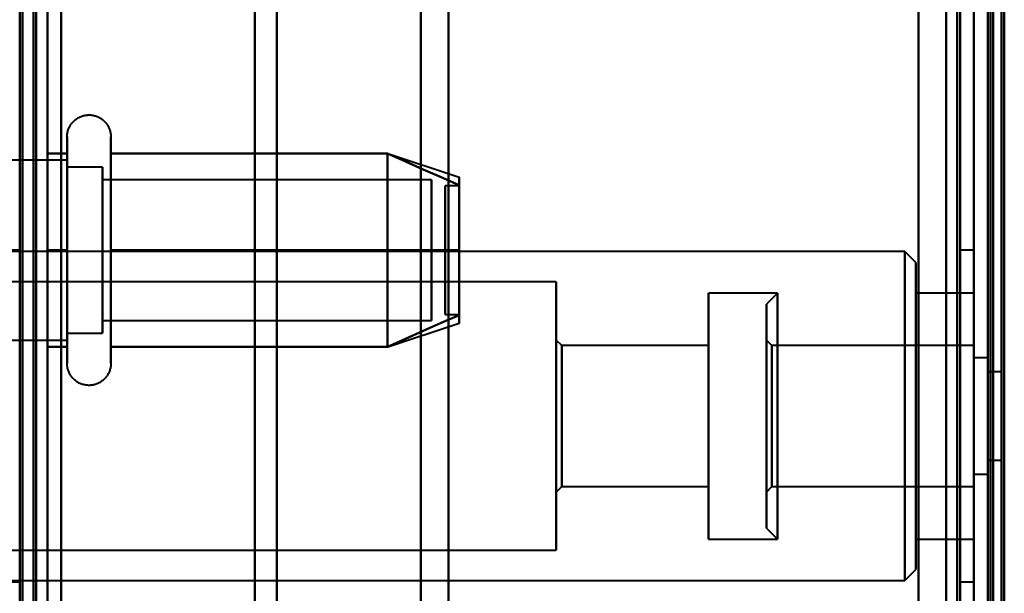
# Model space of a CAD drawing. Header units: millimetres. Extents: x -1087 to 1688, y -120 to 936.
# Tile 35 of 88: x -535 to -499, y 690 to 711. Entities that reach past the tile are written whole.
import ezdxf

# ---------------------------------------------------------------- set-up
doc = ezdxf.new("R2010")
doc.units = ezdxf.units.MM
doc.layers.add('G-IMPT', color=8, linetype='Continuous', lineweight=40)

# ---------------------------------------------------------------- blocks, each defined once
blk = doc.blocks.new('NEXA 400 CALQUES_dwg-748074-Arrière')
at = {"layer": 'G-IMPT'}
for p, q in [((-534.5, 862.272), (-534.5, 129.472)), ((-500, 827.772), (-500, 128.972)), ((-500, 129.472), (-500, 827.272)), ((-500, 638.372), (-500, 750.872)), ((-500, 638.372), (-500, 750.872)), ((-500, 750.872), (-500, 525.872)), ((-500, 750.872), (-500, 525.872)), ((-499.3, 638.372), (-499.3, 750.872)), ((-499.3, 750.872), (-499.3, 638.372)), ((-534.5, 739.872), (-534.5, 638.372)), ((-534.5, 638.372), (-534.5, 739.872)), ((-500.5, 739.872), (-500.5, 638.372)), ((-500.5, 638.372), (-500.5, 739.872)), ((-500, 739.872), (-500, 638.372)), ((-500, 638.372), (-500, 739.872)), ((-526, 739.372), (-526, 638.372)), ((-526, 638.372), (-526, 739.372)), ((-500, 739.372), (-500, 638.372)), ((-500, 739.372), (-500, 537.372)), ((-500, 638.372), (-500, 739.372)), ((-525.198, 638.372), (-525.198, 738.781)), ((-525.198, 738.781), (-525.198, 638.372)), ((-520, 738.372), (-520, 638.372)), ((-520, 638.372), (-520, 738.372)), ((-501, 738.372), (-501, 638.372)), ((-501, 638.372), (-501, 738.372)), ((-501, 538.372), (-501, 738.372)), ((-518.99, 638.372), (-518.99, 737.746)), ((-518.99, 638.372), (-518.99, 737.746)), ((-518.99, 737.746), (-518.99, 638.372)), ((-518.99, 737.746), (-518.99, 638.372)), ((-499.3, 638.372), (-499.3, 737.746)), ((-499.3, 737.746), (-499.3, 538.998)), ((-499.3, 737.746), (-499.3, 538.998)), ((-532.785, 704.922), (-532.785, 706.972)), ((-531.204, 706.972), (-531.204, 704.922)), ((-532.785, 698.772), (-532.785, 706.423)), ((-531.204, 706.423), (-531.204, 698.772)), ((-521.189, 706.367), (-518.611, 705.508)), ((-532.785, 706.122), (-535, 706.122)), ((-532.785, 704.497), (-532.785, 706.122)), ((-532.785, 706.122), (-532.785, 701.247)), ((-531.5, 705.872), (-532.785, 705.872)), ((-532.785, 701.372), (-532.785, 705.872)), ((-532.785, 705.872), (-532.785, 701.372)), ((-532.785, 699.622), (-532.785, 705.687)), ((-531.5, 704.372), (-531.5, 705.872)), ((-531.5, 705.872), (-531.5, 700.274)), ((-531.5, 701.372), (-531.5, 705.47)), ((-531.5, 705.47), (-531.5, 699.872)), ((-519.611, 705.421), (-531.5, 705.421)), ((-531.5, 700.665), (-531.5, 705.421)), ((-531.5, 705.421), (-531.5, 700.665)), ((-519.611, 700.665), (-519.611, 705.421)), ((-519.611, 705.421), (-519.611, 700.665)), ((-532.785, 699.322), (-532.785, 704.922)), ((-531.5, 700.324), (-531.5, 705.079)), ((-531.5, 705.079), (-531.5, 700.324)), ((-531.204, 704.922), (-531.204, 699.322)), ((-519.611, 700.324), (-519.611, 705.079)), ((-519.611, 705.079), (-519.611, 700.324)), ((-518.611, 705.202), (-519.111, 705.202)), ((-519.111, 700.554), (-519.111, 705.202)), ((-519.111, 705.202), (-519.111, 700.554)), ((-519.111, 700.542), (-519.111, 705.191)), ((-519.111, 705.191), (-519.111, 700.542)), ((-518.611, 700.554), (-518.611, 705.202)), ((-518.611, 705.202), (-518.611, 700.554)), ((-518.611, 700.542), (-518.611, 705.191)), ((-518.611, 705.191), (-518.611, 700.542)), ((-532.785, 700.058), (-532.785, 704.497)), ((-532.785, 704.497), (-532.785, 699.622)), ((-532.785, 699.872), (-532.785, 704.372)), ((-532.785, 704.372), (-532.785, 699.872)), ((-531.5, 699.872), (-531.5, 704.372)), ((-534.5, 702.872), (-535, 702.872)), ((-502.5, 702.822), (-535, 702.822)), ((-534.5, 696.872), (-534.5, 702.872)), ((-534.5, 702.872), (-534.5, 696.872)), ((-502.1, 702.422), (-502.5, 702.822)), ((-502.5, 696.872), (-502.5, 702.822)), ((-502.5, 702.822), (-502.5, 696.872)), ((-500, 702.872), (-500.5, 702.872)), ((-500.5, 702.872), (-500.5, 696.872)), ((-500.5, 696.872), (-500.5, 702.872)), ((-500, 702.872), (-500, 696.872)), ((-500, 696.872), (-500, 702.872)), ((-502.1, 696.872), (-502.1, 702.422)), ((-502.1, 702.422), (-502.1, 696.872)), ((-515.1, 701.722), (-536.1, 701.722)), ((-515.1, 701.722), (-515.1, 696.872)), ((-515.1, 696.872), (-515.1, 701.722)), ((-507.1, 701.322), (-509.6, 701.322)), ((-509.6, 701.322), (-509.6, 696.872)), ((-509.6, 696.872), (-509.6, 701.322)), ((-507.1, 701.322), (-507.5, 700.922)), ((-507.1, 701.322), (-507.1, 695.168)), ((-507.1, 696.872), (-507.1, 701.322)), ((-500, 701.322), (-502.1, 701.322)), ((-502.1, 696.872), (-502.1, 701.322)), ((-502.1, 701.322), (-502.1, 696.872)), ((-500, 701.322), (-500, 696.872)), ((-500, 692.422), (-500, 701.322)), ((-500, 692.422), (-500, 701.322)), ((-507.5, 700.922), (-507.5, 695.321)), ((-507.5, 695.321), (-507.5, 700.922)), ((-531.5, 700.324), (-519.611, 700.324)), ((-519.111, 700.542), (-518.611, 700.542)), ((-521.189, 699.377), (-518.611, 700.237)), ((-535, 699.622), (-532.785, 699.622)), ((-532.785, 699.872), (-531.5, 699.872)), ((-514.9, 699.422), (-515.1, 699.622)), ((-515.1, 699.622), (-515.1, 696.872)), ((-515.1, 696.872), (-515.1, 699.622)), ((-507.3, 699.422), (-507.5, 699.622)), ((-507.5, 699.622), (-507.5, 695.819)), ((-507.5, 695.819), (-507.5, 699.622)), ((-509.6, 699.422), (-514.9, 699.422)), ((-514.9, 699.422), (-514.9, 696.872)), ((-514.9, 696.872), (-514.9, 699.422)), ((-509.6, 699.422), (-509.6, 696.872)), ((-509.6, 696.872), (-509.6, 699.422)), ((-500, 699.422), (-507.3, 699.422)), ((-507.3, 699.422), (-507.3, 696.872)), ((-507.3, 695.896), (-507.3, 699.422)), ((-500, 699.422), (-500, 694.322)), ((-500, 699.422), (-500, 694.322)), ((-500, 696.872), (-500, 699.422)), ((-499.5, 698.972), (-500, 698.972)), ((-500, 698.972), (-500, 696.872)), ((-500, 694.772), (-500, 698.972)), ((-500, 694.772), (-500, 698.972)), ((-499.5, 698.972), (-499.5, 696.872)), ((-499.5, 696.872), (-499.5, 698.972)), ((-507.1, 698.577), (-507.1, 692.422)), ((-499, 698.472), (-499.5, 698.472)), ((-499.5, 698.472), (-499.5, 696.872)), ((-499.5, 696.872), (-499.5, 698.472)), ((-499, 698.472), (-499, 695.272)), ((-499, 698.472), (-499, 695.272)), ((-499, 696.872), (-499, 698.472)), ((-507.5, 698.424), (-507.5, 692.822)), ((-507.5, 692.822), (-507.5, 698.424)), ((-507.5, 697.926), (-507.5, 694.122)), ((-507.5, 694.122), (-507.5, 697.926)), ((-507.3, 694.322), (-507.3, 697.849)), ((-534.5, 690.872), (-534.5, 696.872)), ((-534.5, 696.872), (-534.5, 690.872)), ((-515.1, 696.872), (-515.1, 694.122)), ((-515.1, 696.872), (-515.1, 692.022)), ((-515.1, 694.122), (-515.1, 696.872)), ((-515.1, 692.022), (-515.1, 696.872)), ((-514.9, 696.872), (-514.9, 694.322)), ((-514.9, 694.322), (-514.9, 696.872)), ((-509.6, 696.872), (-509.6, 692.422)), ((-509.6, 692.422), (-509.6, 696.872)), ((-509.6, 696.872), (-509.6, 694.322)), ((-509.6, 694.322), (-509.6, 696.872)), ((-507.3, 696.872), (-507.3, 694.322)), ((-507.3, 696.872), (-507.3, 694.322)), ((-507.1, 695.168), (-507.1, 696.872)), ((-507.1, 692.422), (-507.1, 696.872)), ((-502.5, 690.922), (-502.5, 696.872)), ((-502.5, 696.872), (-502.5, 690.922)), ((-502.1, 692.422), (-502.1, 696.872)), ((-502.1, 691.322), (-502.1, 696.872)), ((-502.1, 696.872), (-502.1, 692.422)), ((-502.1, 696.872), (-502.1, 691.322)), ((-500.5, 696.872), (-500.5, 690.872)), ((-500.5, 690.872), (-500.5, 696.872)), ((-500, 696.872), (-500, 694.772)), ((-500, 696.872), (-500, 694.772)), ((-500, 694.322), (-500, 696.872)), ((-500, 694.322), (-500, 696.872)), ((-500, 696.872), (-500, 692.422)), ((-500, 696.872), (-500, 692.422)), ((-500, 696.872), (-500, 690.872)), ((-500, 690.872), (-500, 696.872)), ((-499.5, 696.872), (-499.5, 695.272)), ((-499.5, 696.872), (-499.5, 694.772)), ((-499.5, 695.272), (-499.5, 696.872)), ((-499.5, 694.772), (-499.5, 696.872)), ((-499, 695.272), (-499, 696.872)), ((-499, 695.272), (-499, 696.872)), ((-507.3, 694.322), (-507.3, 695.896)), ((-499.5, 695.272), (-499, 695.272)), ((-500, 694.772), (-499.5, 694.772)), ((-515.1, 694.122), (-514.9, 694.322)), ((-514.9, 694.322), (-509.6, 694.322)), ((-507.5, 694.122), (-507.3, 694.322)), ((-507.3, 694.322), (-500, 694.322)), ((-507.5, 692.822), (-507.1, 692.422)), ((-509.6, 692.422), (-507.1, 692.422)), ((-502.1, 692.422), (-500, 692.422)), ((-536.1, 692.022), (-515.1, 692.022)), ((-502.5, 690.922), (-502.1, 691.322)), ((-535, 690.922), (-502.5, 690.922)), ((-535, 690.872), (-534.5, 690.872)), ((-500.5, 690.872), (-500, 690.872))]:
    blk.add_line(p, q, dxfattribs=at)
at = {"layer": 'G-IMPT', "flags": 128}
for points in [[(-534.5, 128.972), (-534.5, 312.422), (-534.5, 495.872), (-534.5, 679.322), (-534.5, 862.772)], [(-534.4, 862.772), (-534.4, 679.322), (-534.4, 495.872), (-534.4, 312.422), (-534.4, 128.972)], [(-534.4, 862.772), (-534.4, 679.322), (-534.4, 495.872), (-534.4, 312.422), (-534.4, 128.972)], [(-534.4, 128.972), (-534.4, 312.422), (-534.4, 495.872), (-534.4, 679.322), (-534.4, 862.772)], [(-534.5, 129.472), (-534.5, 312.672), (-534.5, 495.872), (-534.5, 679.072), (-534.5, 862.272)], [(-534.5, 862.272), (-534.5, 679.072), (-534.5, 495.872), (-534.5, 312.672), (-534.5, 129.472)], [(-534.5, 129.472), (-534.5, 312.672), (-534.5, 495.872), (-534.5, 679.072), (-534.5, 862.272)], [(-534.5, 862.272), (-534.5, 679.072), (-534.5, 495.872), (-534.5, 312.672), (-534.5, 129.472)], [(-534.5, 862.272), (-534.5, 679.072), (-534.5, 495.872), (-534.5, 312.672), (-534.5, 129.472)], [(-534, 862.272), (-534, 679.072), (-534, 495.872), (-534, 312.672), (-534, 129.472)], [(-534, 862.272), (-534, 679.072), (-534, 495.872), (-534, 312.672), (-534, 129.472)], [(-534, 129.472), (-534, 312.672), (-534, 495.872), (-534, 679.072), (-534, 862.272)], [(-533.9, 129.472), (-533.9, 312.672), (-533.9, 495.872), (-533.9, 679.072), (-533.9, 862.272)], [(-533.9, 862.272), (-533.9, 679.072), (-533.9, 495.872), (-533.9, 312.672), (-533.9, 129.472)], [(-533.9, 129.472), (-533.9, 312.672), (-533.9, 495.872), (-533.9, 679.072), (-533.9, 862.272)], [(-534.5, 827.772), (-534.5, 653.072), (-534.5, 478.372), (-534.5, 303.672), (-534.5, 128.972)], [(-534.4, 128.972), (-534.4, 303.672), (-534.4, 478.372), (-534.4, 653.072), (-534.4, 827.772)], [(-534.4, 827.772), (-534.4, 653.072), (-534.4, 478.372), (-534.4, 303.672), (-534.4, 128.972)], [(-534.4, 128.972), (-534.4, 303.672), (-534.4, 478.372), (-534.4, 653.072), (-534.4, 827.772)], [(-502, 827.772), (-502, 653.072), (-502, 478.372), (-502, 303.672), (-502, 128.972)], [(-502, 128.972), (-502, 303.672), (-502, 478.372), (-502, 653.072), (-502, 827.772)], [(-502, 128.972), (-502, 303.672), (-502, 478.372), (-502, 653.072), (-502, 827.772)], [(-502, 827.772), (-502, 653.072), (-502, 478.372), (-502, 303.672), (-502, 128.972)], [(-500, 827.772), (-500, 653.072), (-500, 478.372), (-500, 303.672), (-500, 128.972)], [(-500, 128.972), (-500, 303.672), (-500, 478.372), (-500, 653.072), (-500, 827.772)], [(-499.5, 827.772), (-499.5, 653.072), (-499.5, 478.372), (-499.5, 303.672), (-499.5, 128.972)], [(-499.4, 128.972), (-499.4, 303.672), (-499.4, 478.372), (-499.4, 653.072), (-499.4, 827.772)], [(-499.4, 827.772), (-499.4, 653.072), (-499.4, 478.372), (-499.4, 303.672), (-499.4, 128.972)], [(-499.4, 128.972), (-499.4, 303.672), (-499.4, 478.372), (-499.4, 653.072), (-499.4, 827.772)], [(-499, 129.372), (-499, 303.872), (-499, 478.372), (-499, 652.872), (-499, 827.372)], [(-499, 827.372), (-499, 652.872), (-499, 478.372), (-499, 303.872), (-499, 129.372)], [(-533.5, 129.472), (-533.5, 303.922), (-533.5, 478.372), (-533.5, 652.822), (-533.5, 827.272)], [(-533.5, 827.272), (-533.5, 652.822), (-533.5, 478.372), (-533.5, 303.922), (-533.5, 129.472)], [(-533.5, 129.472), (-533.5, 303.922), (-533.5, 478.372), (-533.5, 652.822), (-533.5, 827.272)], [(-533.5, 827.272), (-533.5, 652.822), (-533.5, 478.372), (-533.5, 303.922), (-533.5, 129.472)], [(-502, 827.272), (-502, 652.822), (-502, 478.372), (-502, 303.922), (-502, 129.472)], [(-502, 129.472), (-502, 303.922), (-502, 478.372), (-502, 652.822), (-502, 827.272)], [(-502, 129.472), (-502, 303.922), (-502, 478.372), (-502, 652.822), (-502, 827.272)], [(-502, 827.272), (-502, 652.822), (-502, 478.372), (-502, 303.922), (-502, 129.472)], [(-500.6, 827.272), (-500.6, 652.822), (-500.6, 478.372), (-500.6, 303.922), (-500.6, 129.472)], [(-500.6, 827.272), (-500.6, 652.822), (-500.6, 478.372), (-500.6, 303.922), (-500.6, 129.472)], [(-500.6, 129.472), (-500.6, 303.922), (-500.6, 478.372), (-500.6, 652.822), (-500.6, 827.272)], [(-500.6, 129.472), (-500.6, 303.922), (-500.6, 478.372), (-500.6, 652.822), (-500.6, 827.272)], [(-500.6, 129.472), (-500.6, 303.922), (-500.6, 478.372), (-500.6, 652.822), (-500.6, 827.272)], [(-500.6, 827.272), (-500.6, 652.822), (-500.6, 478.372), (-500.6, 303.922), (-500.6, 129.472)], [(-500.5, 129.472), (-500.5, 303.922), (-500.5, 478.372), (-500.5, 652.822), (-500.5, 827.272)], [(-500.5, 827.272), (-500.5, 652.822), (-500.5, 478.372), (-500.5, 303.922), (-500.5, 129.472)], [(-500, 827.272), (-500, 652.822), (-500, 478.372), (-500, 303.922), (-500, 129.472)], [(-500, 129.472), (-500, 303.922), (-500, 478.372), (-500, 652.822), (-500, 827.272)], [(-500, 129.472), (-500, 303.922), (-500, 478.372), (-500, 652.822), (-500, 827.272)], [(-500, 161.372), (-500, 327.847), (-500, 494.322), (-500, 660.797), (-500, 827.272)], [(-500, 827.272), (-500, 652.822), (-500, 478.372), (-500, 303.922), (-500, 129.472)], [(-500, 827.272), (-500, 660.797), (-500, 494.322), (-500, 327.847), (-500, 161.372)], [(-499.5, 827.272), (-499.5, 652.822), (-499.5, 478.372), (-499.5, 303.922), (-499.5, 129.472)], [(-499.5, 129.472), (-499.5, 303.922), (-499.5, 478.372), (-499.5, 652.822), (-499.5, 827.272)], [(-499.5, 129.472), (-499.5, 303.922), (-499.5, 478.372), (-499.5, 652.822), (-499.5, 827.272)], [(-499.5, 827.272), (-499.5, 652.822), (-499.5, 478.372), (-499.5, 303.922), (-499.5, 129.472)], [(-499.5, 129.472), (-499.5, 303.922), (-499.5, 478.372), (-499.5, 652.822), (-499.5, 827.272)], [(-499.5, 827.272), (-499.5, 652.822), (-499.5, 478.372), (-499.5, 303.922), (-499.5, 129.472)], [(-499, 827.272), (-499, 652.822), (-499, 478.372), (-499, 303.922), (-499, 129.472)], [(-499, 129.472), (-499, 303.922), (-499, 478.372), (-499, 652.822), (-499, 827.272)], [(-498.9, 161.372), (-498.9, 327.847), (-498.9, 494.322), (-498.9, 660.797), (-498.9, 827.272)], [(-498.9, 827.272), (-498.9, 660.797), (-498.9, 494.322), (-498.9, 327.847), (-498.9, 161.372)], [(-534.5, 642.872), (-534.5, 672.872), (-534.5, 702.872), (-534.5, 732.872), (-534.5, 762.872)], [(-534.5, 762.872), (-534.5, 732.872), (-534.5, 702.872), (-534.5, 672.872), (-534.5, 642.872)], [(-534.5, 642.872), (-534.5, 672.872), (-534.5, 702.872), (-534.5, 732.872), (-534.5, 762.872)], [(-534.5, 762.872), (-534.5, 732.872), (-534.5, 702.872), (-534.5, 672.872), (-534.5, 642.872)], [(-533.5, 762.872), (-533.5, 732.872), (-533.5, 702.872), (-533.5, 672.872), (-533.5, 642.872)], [(-533.5, 642.872), (-533.5, 672.872), (-533.5, 702.872), (-533.5, 732.872), (-533.5, 762.872)], [(-533.5, 762.872), (-533.5, 732.872), (-533.5, 702.872), (-533.5, 672.872), (-533.5, 642.872)], [(-533.5, 642.872), (-533.5, 672.872), (-533.5, 702.872), (-533.5, 732.872), (-533.5, 762.872)], [(-534.5, 735.672), (-534.5, 719.272), (-534.5, 702.872), (-534.5, 686.472), (-534.5, 670.072)], [(-534.5, 670.072), (-534.5, 686.472), (-534.5, 702.872), (-534.5, 719.272), (-534.5, 735.672)], [(-533, 735.672), (-533, 719.272), (-533, 702.872), (-533, 686.472), (-533, 670.072)], [(-533, 670.072), (-533, 686.472), (-533, 702.872), (-533, 719.272), (-533, 735.672)], [(-533, 735.672), (-533, 719.272), (-533, 702.872), (-533, 686.472), (-533, 670.072)], [(-533, 670.072), (-533, 686.472), (-533, 702.872), (-533, 719.272), (-533, 735.672)], [(-533, 670.072), (-533, 686.472), (-533, 702.872), (-533, 719.272), (-533, 735.672)], [(-533, 735.672), (-533, 719.272), (-533, 702.872), (-533, 686.472), (-533, 670.072)], [(-532.785, 706.972), (-532.785, 707.004), (-532.783, 707.035), (-532.779, 707.067), (-532.775, 707.098), (-532.769, 707.129), (-532.762, 707.16), (-532.754, 707.191), (-532.745, 707.221), (-532.734, 707.251), (-532.723, 707.28), (-532.71, 707.309), (-532.696, 707.337), (-532.681, 707.365), (-532.664, 707.392), (-532.647, 707.419), (-532.629, 707.444), (-532.609, 707.469), (-532.589, 707.493), (-532.568, 707.517), (-532.545, 707.539), (-532.522, 707.561), (-532.498, 707.582), (-532.474, 707.601), (-532.448, 707.62), (-532.422, 707.637), (-532.395, 707.654), (-532.367, 707.669), (-532.339, 707.684), (-532.31, 707.697), (-532.281, 707.709), (-532.251, 707.72), (-532.221, 707.73), (-532.191, 707.738), (-532.16, 707.745), (-532.129, 707.751), (-532.098, 707.756), (-532.066, 707.759), (-532.035, 707.762), (-532.003, 707.763), (-531.972, 707.762), (-531.94, 707.761), (-531.909, 707.758), (-531.877, 707.754), (-531.846, 707.749), (-531.815, 707.742), (-531.784, 707.734), (-531.754, 707.725), (-531.724, 707.715), (-531.695, 707.704), (-531.666, 707.691), (-531.637, 707.677), (-531.609, 707.662), (-531.582, 707.646), (-531.555, 707.629), (-531.53, 707.611), (-531.504, 707.592), (-531.48, 707.572), (-531.456, 707.551), (-531.434, 707.529), (-531.412, 707.506), (-531.391, 707.482), (-531.371, 707.458), (-531.352, 707.433), (-531.334, 707.407), (-531.317, 707.38), (-531.302, 707.352), (-531.287, 707.324), (-531.273, 707.296), (-531.261, 707.267), (-531.25, 707.237), (-531.24, 707.207), (-531.231, 707.177), (-531.224, 707.146), (-531.217, 707.115), (-531.212, 707.084), (-531.208, 707.052), (-531.206, 707.021), (-531.204, 706.989), (-531.204, 706.972)], [(-532.785, 706.972), (-532.785, 706.969), (-532.785, 706.959), (-532.785, 706.943), (-532.785, 706.92), (-532.785, 706.891), (-532.785, 706.855), (-532.785, 706.813), (-532.785, 706.764), (-532.785, 706.709), (-532.785, 706.649), (-532.785, 706.582), (-532.785, 706.509), (-532.785, 706.43), (-532.785, 706.346), (-532.785, 706.256), (-532.785, 706.161), (-532.785, 706.06), (-532.785, 705.955), (-532.785, 705.844), (-532.785, 705.729), (-532.785, 705.609), (-532.785, 705.485), (-532.785, 705.356), (-532.785, 705.224), (-532.785, 705.088), (-532.785, 704.948), (-532.785, 704.805), (-532.785, 704.659), (-532.785, 704.51), (-532.785, 704.358), (-532.785, 704.204), (-532.785, 704.048), (-532.785, 703.89), (-532.785, 703.73), (-532.785, 703.569), (-532.785, 703.407), (-532.785, 703.244), (-532.785, 703.08), (-532.785, 702.917), (-532.785, 702.753), (-532.785, 702.589), (-532.785, 702.425), (-532.785, 702.263), (-532.785, 702.101), (-532.785, 701.941), (-532.785, 701.782), (-532.785, 701.625), (-532.785, 701.469), (-532.785, 701.317), (-532.785, 701.166), (-532.785, 701.018), (-532.785, 700.874), (-532.785, 700.732), (-532.785, 700.594), (-532.785, 700.459), (-532.785, 700.329), (-532.785, 700.202), (-532.785, 700.08), (-532.785, 699.962), (-532.785, 699.849), (-532.785, 699.741), (-532.785, 699.637), (-532.785, 699.539), (-532.785, 699.446), (-532.785, 699.359), (-532.785, 699.322)], [(-532.785, 706.423), (-532.785, 706.502), (-532.785, 706.575), (-532.785, 706.643), (-532.785, 706.704), (-532.785, 706.76), (-532.785, 706.809), (-532.785, 706.851), (-532.785, 706.888), (-532.785, 706.918), (-532.785, 706.941), (-532.785, 706.958), (-532.785, 706.968), (-532.785, 706.972)], [(-531.204, 706.972), (-531.204, 706.969), (-531.204, 706.959), (-531.204, 706.943), (-531.204, 706.92), (-531.204, 706.891), (-531.204, 706.855), (-531.204, 706.813), (-531.204, 706.764), (-531.204, 706.709), (-531.204, 706.649), (-531.204, 706.582), (-531.204, 706.509), (-531.204, 706.43), (-531.204, 706.423)], [(-531.204, 699.322), (-531.204, 699.406), (-531.204, 699.497), (-531.204, 699.593), (-531.204, 699.694), (-531.204, 699.8), (-531.204, 699.911), (-531.204, 700.026), (-531.204, 700.147), (-531.204, 700.271), (-531.204, 700.4), (-531.204, 700.533), (-531.204, 700.669), (-531.204, 700.81), (-531.204, 700.953), (-531.204, 701.099), (-531.204, 701.249), (-531.204, 701.4), (-531.204, 701.555), (-531.204, 701.711), (-531.204, 701.869), (-531.204, 702.029), (-531.204, 702.19), (-531.204, 702.352), (-531.204, 702.515), (-531.204, 702.679), (-531.204, 702.843), (-531.204, 703.007), (-531.204, 703.171), (-531.204, 703.334), (-531.204, 703.496), (-531.204, 703.658), (-531.204, 703.818), (-531.204, 703.977), (-531.204, 704.134), (-531.204, 704.289), (-531.204, 704.442), (-531.204, 704.592), (-531.204, 704.739), (-531.204, 704.884), (-531.204, 705.025), (-531.204, 705.163), (-531.204, 705.297), (-531.204, 705.427), (-531.204, 705.554), (-531.204, 705.675), (-531.204, 705.793), (-531.204, 705.906), (-531.204, 706.013), (-531.204, 706.116), (-531.204, 706.214), (-531.204, 706.306), (-531.204, 706.393), (-531.204, 706.474), (-531.204, 706.55), (-531.204, 706.619), (-531.204, 706.683), (-531.204, 706.74), (-531.204, 706.792), (-531.204, 706.837), (-531.204, 706.875), (-531.204, 706.908), (-531.204, 706.933), (-531.204, 706.953), (-531.204, 706.965), (-531.204, 706.972), (-531.204, 706.972)], [(-533.5, 702.872), (-533.5, 703.747), (-533.5, 704.622), (-533.5, 705.497), (-533.5, 706.372)], [(-533.5, 706.372), (-533.321, 706.372), (-533.143, 706.372), (-532.964, 706.372), (-532.785, 706.372)], [(-533.5, 706.372), (-533.321, 706.372), (-533.143, 706.372), (-532.964, 706.372), (-532.785, 706.372)], [(-532.785, 706.372), (-532.964, 706.372), (-533.143, 706.372), (-533.321, 706.372), (-533.5, 706.372)], [(-533.5, 706.372), (-533.5, 705.497), (-533.5, 704.622), (-533.5, 703.747), (-533.5, 702.872)], [(-532.785, 706.372), (-532.964, 706.372), (-533.143, 706.372), (-533.321, 706.372), (-533.5, 706.372)], [(-533.5, 702.872), (-533.5, 703.747), (-533.5, 704.622), (-533.5, 705.497), (-533.5, 706.372)], [(-533.5, 706.372), (-533.5, 705.497), (-533.5, 704.622), (-533.5, 703.747), (-533.5, 702.872)], [(-532.785, 698.772), (-532.785, 698.776), (-532.785, 698.785), (-532.785, 698.802), (-532.785, 698.825), (-532.785, 698.854), (-532.785, 698.89), (-532.785, 698.932), (-532.785, 698.98), (-532.785, 699.035), (-532.785, 699.096), (-532.785, 699.163), (-532.785, 699.236), (-532.785, 699.314), (-532.785, 699.399), (-532.785, 699.488), (-532.785, 699.584), (-532.785, 699.684), (-532.785, 699.79), (-532.785, 699.9), (-532.785, 700.016), (-532.785, 700.136), (-532.785, 700.26), (-532.785, 700.388), (-532.785, 700.521), (-532.785, 700.657), (-532.785, 700.797), (-532.785, 700.94), (-532.785, 701.086), (-532.785, 701.235), (-532.785, 701.387), (-532.785, 701.541), (-532.785, 701.697), (-532.785, 701.855), (-532.785, 702.014), (-532.785, 702.175), (-532.785, 702.338), (-532.785, 702.501), (-532.785, 702.664), (-532.785, 702.828), (-532.785, 702.992), (-532.785, 703.156), (-532.785, 703.319), (-532.785, 703.482), (-532.785, 703.643), (-532.785, 703.804), (-532.785, 703.963), (-532.785, 704.12), (-532.785, 704.275), (-532.785, 704.428), (-532.785, 704.579), (-532.785, 704.726), (-532.785, 704.871), (-532.785, 705.013), (-532.785, 705.151), (-532.785, 705.285), (-532.785, 705.416), (-532.785, 705.542), (-532.785, 705.665), (-532.785, 705.782), (-532.785, 705.896), (-532.785, 706.004), (-532.785, 706.107), (-532.785, 706.205), (-532.785, 706.298), (-532.785, 706.386), (-532.785, 706.423)], [(-532.785, 706.372), (-532.785, 705.497), (-532.785, 704.622), (-532.785, 703.747), (-532.785, 702.872)], [(-532.785, 702.872), (-532.785, 703.747), (-532.785, 704.622), (-532.785, 705.497), (-532.785, 706.372)], [(-531.204, 706.423), (-531.204, 706.338), (-531.204, 706.248), (-531.204, 706.152), (-531.204, 706.051), (-531.204, 705.945), (-531.204, 705.834), (-531.204, 705.718), (-531.204, 705.598), (-531.204, 705.473), (-531.204, 705.344), (-531.204, 705.212), (-531.204, 705.075), (-531.204, 704.935), (-531.204, 704.792), (-531.204, 704.645), (-531.204, 704.496), (-531.204, 704.344), (-531.204, 704.19), (-531.204, 704.034), (-531.204, 703.876), (-531.204, 703.716), (-531.204, 703.555), (-531.204, 703.392), (-531.204, 703.229), (-531.204, 703.066), (-531.204, 702.902), (-531.204, 702.738), (-531.204, 702.574), (-531.204, 702.411), (-531.204, 702.248), (-531.204, 702.087), (-531.204, 701.926), (-531.204, 701.768), (-531.204, 701.611), (-531.204, 701.456), (-531.204, 701.303), (-531.204, 701.153), (-531.204, 701.005), (-531.204, 700.861), (-531.204, 700.719), (-531.204, 700.582), (-531.204, 700.448), (-531.204, 700.317), (-531.204, 700.191), (-531.204, 700.069), (-531.204, 699.952), (-531.204, 699.839), (-531.204, 699.731), (-531.204, 699.628), (-531.204, 699.531), (-531.204, 699.438), (-531.204, 699.351), (-531.204, 699.27), (-531.204, 699.195), (-531.204, 699.125), (-531.204, 699.062), (-531.204, 699.004), (-531.204, 698.953), (-531.204, 698.908), (-531.204, 698.869), (-531.204, 698.837), (-531.204, 698.811), (-531.204, 698.792), (-531.204, 698.779), (-531.204, 698.773), (-531.204, 698.772)], [(-531.204, 702.872), (-531.204, 703.747), (-531.204, 704.622), (-531.204, 705.497), (-531.204, 706.372)], [(-531.204, 706.372), (-528.704, 706.372), (-526.204, 706.372), (-523.704, 706.372), (-521.204, 706.372)], [(-521.204, 706.372), (-523.704, 706.372), (-526.204, 706.372), (-528.704, 706.372), (-531.204, 706.372)], [(-531.204, 706.372), (-528.704, 706.372), (-526.204, 706.372), (-523.704, 706.372), (-521.204, 706.372)], [(-521.204, 706.372), (-523.704, 706.372), (-526.204, 706.372), (-528.704, 706.372), (-531.204, 706.372)], [(-531.204, 706.372), (-531.204, 705.497), (-531.204, 704.622), (-531.204, 703.747), (-531.204, 702.872)], [(-521.204, 702.872), (-521.204, 703.747), (-521.204, 704.622), (-521.204, 705.497), (-521.204, 706.372)], [(-521.204, 706.372), (-520.556, 706.084), (-519.908, 705.795), (-519.259, 705.507), (-518.611, 705.218)], [(-518.611, 705.218), (-519.259, 705.507), (-519.908, 705.795), (-520.556, 706.084), (-521.204, 706.372)], [(-521.204, 706.372), (-520.556, 706.084), (-519.908, 705.795), (-519.259, 705.507), (-518.611, 705.218)], [(-518.611, 705.218), (-519.259, 705.507), (-519.908, 705.795), (-520.556, 706.084), (-521.204, 706.372)], [(-521.204, 706.372), (-521.204, 705.497), (-521.204, 704.622), (-521.204, 703.747), (-521.204, 702.872)], [(-521.204, 706.372), (-521.204, 705.497), (-521.204, 704.622), (-521.204, 703.747), (-521.204, 702.872)], [(-521.204, 702.872), (-521.204, 703.747), (-521.204, 704.622), (-521.204, 705.497), (-521.204, 706.372)], [(-533.5, 699.372), (-533.5, 700.247), (-533.5, 701.122), (-533.5, 701.997), (-533.5, 702.872)], [(-533.5, 702.872), (-533.321, 702.872), (-533.143, 702.872), (-532.964, 702.872), (-532.785, 702.872)], [(-532.785, 702.872), (-532.964, 702.872), (-533.143, 702.872), (-533.321, 702.872), (-533.5, 702.872)], [(-533.5, 702.872), (-533.321, 702.872), (-533.143, 702.872), (-532.964, 702.872), (-532.785, 702.872)], [(-533.5, 702.872), (-533.5, 701.997), (-533.5, 701.122), (-533.5, 700.247), (-533.5, 699.372)], [(-532.785, 702.872), (-532.964, 702.872), (-533.143, 702.872), (-533.321, 702.872), (-533.5, 702.872)], [(-533.5, 699.372), (-533.5, 700.247), (-533.5, 701.122), (-533.5, 701.997), (-533.5, 702.872)], [(-533.5, 702.872), (-533.5, 701.997), (-533.5, 701.122), (-533.5, 700.247), (-533.5, 699.372)], [(-532.785, 702.872), (-532.785, 701.997), (-532.785, 701.122), (-532.785, 700.247), (-532.785, 699.372)], [(-532.785, 699.372), (-532.785, 700.247), (-532.785, 701.122), (-532.785, 701.997), (-532.785, 702.872)], [(-521.204, 702.872), (-523.704, 702.872), (-526.204, 702.872), (-528.704, 702.872), (-531.204, 702.872)], [(-531.204, 702.872), (-528.704, 702.872), (-526.204, 702.872), (-523.704, 702.872), (-521.204, 702.872)], [(-521.204, 702.872), (-523.704, 702.872), (-526.204, 702.872), (-528.704, 702.872), (-531.204, 702.872)], [(-531.204, 702.872), (-531.204, 701.997), (-531.204, 701.122), (-531.204, 700.247), (-531.204, 699.372)], [(-531.204, 699.372), (-531.204, 700.247), (-531.204, 701.122), (-531.204, 701.997), (-531.204, 702.872)], [(-531.204, 702.872), (-528.704, 702.872), (-526.204, 702.872), (-523.704, 702.872), (-521.204, 702.872)], [(-518.611, 702.872), (-519.259, 702.872), (-519.908, 702.872), (-520.556, 702.872), (-521.204, 702.872)], [(-521.204, 702.872), (-520.556, 702.872), (-519.908, 702.872), (-519.259, 702.872), (-518.611, 702.872)], [(-518.611, 702.872), (-519.259, 702.872), (-519.908, 702.872), (-520.556, 702.872), (-521.204, 702.872)], [(-521.204, 702.872), (-521.204, 701.997), (-521.204, 701.122), (-521.204, 700.247), (-521.204, 699.372)], [(-521.204, 699.372), (-521.204, 700.247), (-521.204, 701.122), (-521.204, 701.997), (-521.204, 702.872)], [(-521.204, 702.872), (-520.556, 702.872), (-519.908, 702.872), (-519.259, 702.872), (-518.611, 702.872)], [(-521.204, 699.372), (-521.204, 700.247), (-521.204, 701.122), (-521.204, 701.997), (-521.204, 702.872)], [(-521.204, 702.872), (-521.204, 701.997), (-521.204, 701.122), (-521.204, 700.247), (-521.204, 699.372)], [(-521.204, 699.372), (-520.556, 699.661), (-519.908, 699.949), (-519.259, 700.238), (-518.611, 700.526)], [(-518.611, 700.526), (-519.259, 700.238), (-519.908, 699.949), (-520.556, 699.661), (-521.204, 699.372)], [(-521.204, 699.372), (-520.556, 699.661), (-519.908, 699.949), (-519.259, 700.238), (-518.611, 700.526)], [(-518.611, 700.526), (-519.259, 700.238), (-519.908, 699.949), (-520.556, 699.661), (-521.204, 699.372)], [(-532.785, 699.372), (-532.964, 699.372), (-533.143, 699.372), (-533.321, 699.372), (-533.5, 699.372)], [(-533.5, 699.372), (-533.321, 699.372), (-533.143, 699.372), (-532.964, 699.372), (-532.785, 699.372)], [(-533.5, 699.372), (-533.321, 699.372), (-533.143, 699.372), (-532.964, 699.372), (-532.785, 699.372)], [(-532.785, 699.372), (-532.964, 699.372), (-533.143, 699.372), (-533.321, 699.372), (-533.5, 699.372)], [(-532.785, 699.322), (-532.785, 699.242), (-532.785, 699.169), (-532.785, 699.102), (-532.785, 699.04), (-532.785, 698.985), (-532.785, 698.936), (-532.785, 698.893), (-532.785, 698.857), (-532.785, 698.827), (-532.785, 698.804), (-532.785, 698.787), (-532.785, 698.776), (-532.785, 698.772)], [(-531.204, 699.372), (-528.704, 699.372), (-526.204, 699.372), (-523.704, 699.372), (-521.204, 699.372)], [(-521.204, 699.372), (-523.704, 699.372), (-526.204, 699.372), (-528.704, 699.372), (-531.204, 699.372)], [(-531.204, 699.372), (-528.704, 699.372), (-526.204, 699.372), (-523.704, 699.372), (-521.204, 699.372)], [(-521.204, 699.372), (-523.704, 699.372), (-526.204, 699.372), (-528.704, 699.372), (-531.204, 699.372)], [(-531.204, 698.772), (-531.204, 698.776), (-531.204, 698.785), (-531.204, 698.802), (-531.204, 698.825), (-531.204, 698.854), (-531.204, 698.89), (-531.204, 698.932), (-531.204, 698.98), (-531.204, 699.035), (-531.204, 699.096), (-531.204, 699.163), (-531.204, 699.236), (-531.204, 699.314), (-531.204, 699.322)], [(-531.204, 698.772), (-531.205, 698.741), (-531.207, 698.709), (-531.21, 698.678), (-531.214, 698.646), (-531.22, 698.615), (-531.227, 698.584), (-531.235, 698.554), (-531.244, 698.524), (-531.255, 698.494), (-531.267, 698.464), (-531.28, 698.436), (-531.294, 698.407), (-531.309, 698.38), (-531.325, 698.352), (-531.342, 698.326), (-531.361, 698.3), (-531.38, 698.275), (-531.4, 698.251), (-531.422, 698.228), (-531.444, 698.205), (-531.467, 698.184), (-531.491, 698.163), (-531.516, 698.143), (-531.541, 698.125), (-531.568, 698.107), (-531.595, 698.091), (-531.622, 698.075), (-531.65, 698.061), (-531.679, 698.048), (-531.708, 698.036), (-531.738, 698.025), (-531.768, 698.015), (-531.799, 698.007), (-531.829, 697.999), (-531.86, 697.993), (-531.892, 697.989), (-531.923, 697.985), (-531.955, 697.983), (-531.986, 697.982), (-532.018, 697.982), (-532.049, 697.984), (-532.081, 697.987), (-532.112, 697.991), (-532.143, 697.996), (-532.174, 698.003), (-532.205, 698.01), (-532.235, 698.019), (-532.265, 698.03), (-532.295, 698.041), (-532.324, 698.054), (-532.352, 698.067), (-532.38, 698.082), (-532.407, 698.098), (-532.434, 698.115), (-532.46, 698.133), (-532.485, 698.152), (-532.509, 698.172), (-532.533, 698.194), (-532.556, 698.216), (-532.578, 698.238), (-532.598, 698.262), (-532.618, 698.287), (-532.637, 698.312), (-532.655, 698.338), (-532.672, 698.365), (-532.688, 698.392), (-532.702, 698.42), (-532.716, 698.449), (-532.728, 698.478), (-532.739, 698.508), (-532.749, 698.538), (-532.758, 698.568), (-532.766, 698.599), (-532.772, 698.63), (-532.777, 698.661), (-532.781, 698.692), (-532.784, 698.724), (-532.785, 698.755), (-532.785, 698.772)]]:
    blk.add_lwpolyline(points, dxfattribs=at)
at = {"layer": 'G-IMPT'}
for points in [[(-518.611, 705.218), (-518.611, 705.411), (-518.611, 705.604), (-518.611, 705.411), (-518.611, 705.218)], [(-518.611, 705.218), (-518.611, 705.41), (-518.611, 705.508), (-518.611, 705.508)], [(-518.611, 705.508), (-518.611, 705.508), (-518.611, 705.41), (-518.611, 705.218)], [(-518.611, 702.872), (-518.611, 703.344), (-518.611, 704.238), (-518.611, 704.939), (-518.611, 705.218)], [(-518.611, 705.218), (-518.611, 704.939), (-518.611, 704.239), (-518.611, 703.345), (-518.611, 702.872)], [(-518.611, 705.218), (-518.611, 704.946), (-518.611, 704.239), (-518.611, 703.336), (-518.611, 702.872)], [(-518.611, 702.872), (-518.611, 703.336), (-518.611, 704.239), (-518.611, 704.946), (-518.611, 705.218)], [(-518.611, 702.872), (-518.611, 702.4), (-518.611, 701.506), (-518.611, 700.806), (-518.611, 700.526)], [(-518.611, 700.526), (-518.611, 700.805), (-518.611, 701.506), (-518.611, 702.4), (-518.611, 702.872)], [(-518.611, 700.526), (-518.611, 700.799), (-518.611, 701.506), (-518.611, 702.408), (-518.611, 702.872)], [(-518.611, 702.872), (-518.611, 702.408), (-518.611, 701.505), (-518.611, 700.798), (-518.611, 700.526)], [(-518.611, 700.526), (-518.611, 700.333), (-518.611, 700.14), (-518.611, 700.333), (-518.611, 700.526)], [(-518.611, 700.526), (-518.611, 700.334), (-518.611, 700.237), (-518.611, 700.237)], [(-518.611, 700.237), (-518.611, 700.237), (-518.611, 700.334), (-518.611, 700.526)]]:
    blk.add_open_spline(points, degree=3, dxfattribs=at)

msp = doc.modelspace()

# ---------------------------------------------------------------- block references
at = {"layer": 'G-IMPT'}
msp.add_blockref('NEXA 400 CALQUES_dwg-748074-Arrière', (0, 0), dxfattribs=at)

doc.saveas('drawing.dxf')
